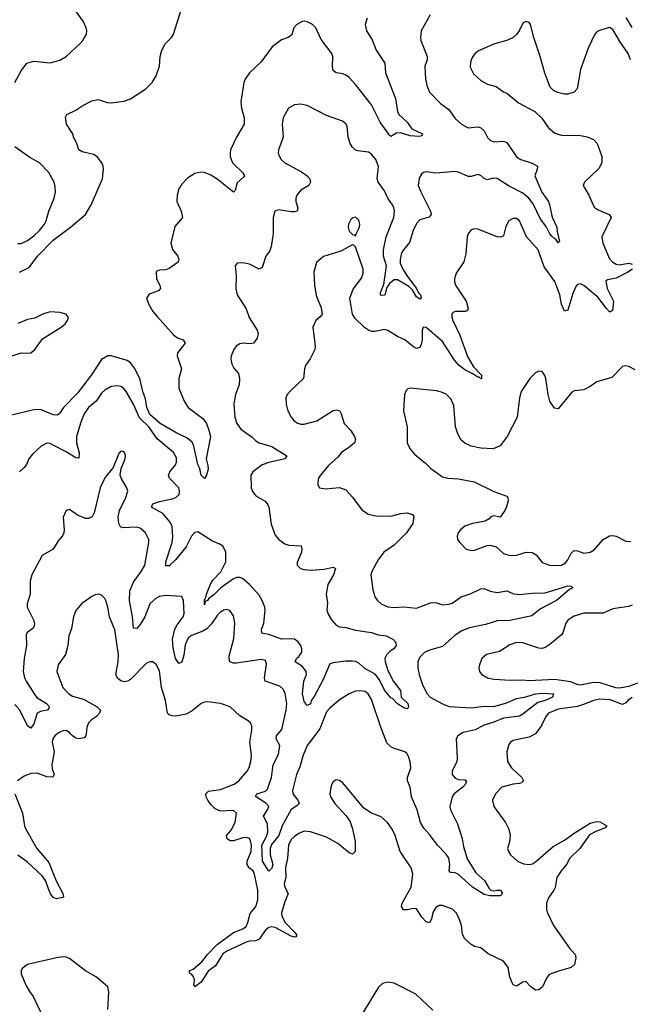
# Model space of a CAD drawing. Header units: inches. Extents: x 2293880 to 2522759, y 823965 to 1006879.
# Tile 160 of 256: x 2343341 to 2347139, y 968321 to 974440. Entities that reach past the tile are written whole.
import ezdxf

# ---------------------------------------------------------------- set-up
doc = ezdxf.new("R2010")
doc.units = ezdxf.units.IN
doc.header["$MEASUREMENT"] = 0
doc.layers.add('C3946', color=7, linetype='Continuous')
doc.layers.add('C3947', color=7, linetype='Continuous')

msp = doc.modelspace()

# ---------------------------------------------------------------- linework, layer by layer
at = {"layer": 'C3946', "color": 5}
for points, elevation in [([(2343573.1, 970000), (2343558.9, 969990), (2343546.7, 969970), (2343544.2, 969950), (2343555.2, 969890), (2343540.5, 969810), (2343543.6, 969783.6), (2343554.7, 969750), (2343547.5, 969732.5), (2343510, 969734.9), (2343450, 969756.8), (2343410, 969755.4), (2343370, 969738.9), (2343328, 969710)], 280), ([(2343754.2, 970000), (2343753.2, 969990), (2343742.3, 969977.7), (2343710, 969970.6), (2343690, 969975.6), (2343669.4, 969989.4), (2343659.8, 970000)], 280), ([(2346544.9, 970000), (2346510, 969980.7), (2346410, 969961.3), (2346393, 969950), (2346383.6, 969936.4), (2346370.4, 969890), (2346374.9, 969830), (2346400.3, 969790), (2346464.9, 969730), (2346475.5, 969710), (2346462.4, 969697.6), (2346447.3, 969692.7), (2346410, 969688.7), (2346340.5, 969670), (2346299.5, 969630), (2346282.4, 969590), (2346290.4, 969550), (2346363.1, 969450), (2346384.2, 969410), (2346392, 969370), (2346388.4, 969331.6), (2346374.8, 969290), (2346380.7, 969270), (2346394, 969250), (2346437.3, 969210), (2346473.5, 969193.5), (2346510, 969189.1), (2346530, 969193.7), (2346550, 969206.3), (2346658.1, 969301.9), (2346730, 969340.7), (2346790, 969383.9), (2346890, 969446.3), (2346930, 969456.9), (2346950, 969454.4), (2346993, 969430), (2346983.1, 969416.9), (2346924, 969396), (2346885.7, 969374.3), (2346824.2, 969290), (2346763.2, 969230), (2346742.4, 969190), (2346708.2, 969150), (2346682.8, 969110), (2346672.1, 969047.9), (2346664.2, 969030), (2346630, 968983.7), (2346617.4, 968950), (2346618, 968910), (2346623.1, 968890), (2346660.4, 968810), (2346760.4, 968670), (2346795.8, 968630), (2346800.3, 968610), (2346792.4, 968567.6), (2346770, 968549.6), (2346691.8, 968528.2), (2346634.4, 968505.6), (2346617, 968483), (2346593, 968430), (2346570, 968412), (2346549.4, 968410), (2346520.7, 968430), (2346490, 968462), (2346470, 968459.6), (2346430, 968434.7), (2346410, 968442.9), (2346405.4, 968450), (2346389.8, 968490), (2346379.8, 968550), (2346350, 968589.6), (2346254.2, 968634.1), (2346210, 968672.7), (2346170, 968680.9), (2346150, 968692), (2346110, 968727.3), (2346095.5, 968755.5), (2346087.9, 968810), (2346075.3, 968855.3), (2346056.4, 968890), (2346032.4, 968912.4), (2345970, 968934.6), (2345950, 968934.4), (2345930, 968923.5), (2345910, 968892.6), (2345902, 968850), (2345890, 968827.3), (2345870, 968833.7), (2345843.1, 968863.1), (2345810, 968915.5), (2345790, 968917.6), (2345751, 968909), (2345729.2, 968909.2), (2345716.6, 968930), (2345720.1, 968950), (2345775.6, 969050), (2345787.1, 969130), (2345775.8, 969170), (2345707.6, 969270), (2345676.3, 969370), (2345658, 969410), (2345629.7, 969450), (2345590, 969486.9), (2345530, 969508.9), (2345480.7, 969540.7), (2345350, 969698), (2345330, 969712.7), (2345310, 969716), (2345290, 969704), (2345278.4, 969681.6), (2345270.4, 969630), (2345273.7, 969610), (2345300.3, 969570), (2345372.1, 969492.1), (2345395.7, 969455.7), (2345410.8, 969410.8), (2345427.7, 969332.3), (2345428, 969270), (2345410, 969254), (2345390, 969263.1), (2345320.3, 969320.3), (2345250, 969360.6), (2345150, 969393.3), (2345110, 969397.2), (2345076.4, 969383.6), (2345050, 969364.4), (2345030, 969346), (2345012.3, 969310), (2345007.4, 969230), (2344994.8, 969170), (2344997.3, 969110), (2344986.1, 969070), (2344991, 969050), (2345011.2, 969010), (2344990, 968958.7), (2344969.1, 968890), (2344972.2, 968870), (2344990, 968831), (2345050.1, 968770), (2345064.5, 968750), (2345059.2, 968740.8), (2345050, 968737.8), (2345030, 968744.3), (2344930, 968798.3), (2344910, 968802.1), (2344890, 968797.7), (2344870, 968781.4), (2344830, 968725.4), (2344810, 968715.6), (2344770, 968713.6), (2344750, 968707.2), (2344629.4, 968650.6), (2344605, 968635), (2344559.9, 968560.1), (2344513.5, 968526.5), (2344470, 968459.4), (2344429.7, 968429.7), (2344423.8, 968443.8), (2344427.4, 968470), (2344424.5, 968490), (2344410, 968508.4), (2344402, 968510), (2344396, 968530), (2344419.6, 968540.4), (2344474.7, 968585.3), (2344510, 968631.6), (2344570, 968692.7), (2344670, 968767.8), (2344730, 968789.6), (2344750, 968805.1), (2344760.9, 968830), (2344774.3, 968885.7), (2344809.4, 968930), (2344822.6, 968970), (2344821.5, 969030), (2344802, 969130), (2344792.5, 969150), (2344768.4, 969170), (2344756.7, 969190), (2344756.4, 969210), (2344780.2, 969270), (2344782.3, 969310), (2344777.6, 969337.6), (2344770, 969350.8), (2344750, 969357.3), (2344730, 969355.3), (2344670, 969336.2), (2344650, 969336.8), (2344631.1, 969350), (2344627, 969370), (2344656.4, 969403.6), (2344680.4, 969450), (2344689.8, 969510), (2344670, 969525.8), (2344590, 969521.6), (2344556.1, 969536.1), (2344530, 969562.4), (2344511.2, 969590), (2344500.2, 969610), (2344498.5, 969630), (2344514.8, 969645.2), (2344590, 969655.9), (2344674.3, 969690), (2344704.2, 969710), (2344755.4, 969770), (2344768, 969792), (2344779.2, 969830), (2344782, 969870), (2344771.7, 969950), (2344780.3, 970000)], 280), ([(2345182.7, 970000), (2345129.1, 969930), (2345104, 969870), (2345083.9, 969796.1), (2345063.3, 969750), (2345037.6, 969650), (2345039, 969630), (2345071.1, 969590), (2345078.5, 969570), (2345065.1, 969554.9), (2345028.6, 969531.4), (2344973, 969430), (2344952.3, 969370), (2344906.4, 969313.6), (2344899.9, 969290), (2344899.3, 969250), (2344916.1, 969190), (2344910, 969167.6), (2344890, 969148), (2344850.7, 969210), (2344847.7, 969310), (2344876.6, 969363.4), (2344885.4, 969390), (2344883, 969443), (2344858.2, 969490), (2344883.4, 969530), (2344890.5, 969550), (2344872, 969572), (2344808.2, 969611.8), (2344815.1, 969630), (2344870, 969645.1), (2344881.4, 969658.6), (2344906.4, 969730), (2344917.5, 969810), (2344950, 969873.1), (2344958.2, 969930), (2344935.5, 969970), (2344939.3, 969990), (2344947.4, 970000)], 260), ([(2346083, 970000), (2346066.3, 969990), (2346056.3, 969970), (2346062.8, 969850), (2346059.4, 969830), (2346030.2, 969770), (2346030.3, 969750), (2346050, 969727.1), (2346070, 969718.6), (2346110, 969717), (2346119.3, 969710), (2346113.4, 969690), (2346096.5, 969670), (2346044.2, 969630), (2346030.3, 969610), (2346015.8, 969550), (2346021.3, 969530), (2346063.5, 969443.5), (2346092.6, 969352.6), (2346101.7, 969301.7), (2346124.7, 969224.7), (2346177.6, 969137.6), (2346232.6, 969090), (2346260.4, 969040.4), (2346271.5, 969031.5), (2346290, 969026), (2346308.9, 969031.1), (2346330.8, 969030), (2346343.8, 969010), (2346330, 968996.2), (2346264.7, 968995.3), (2346230, 969004.5), (2346158, 969050), (2346070, 969128.4), (2346050, 969137.8), (2346020.7, 969140.7), (2346011.5, 969150), (2346016.2, 969190), (2346009.3, 969230), (2345993.6, 969253.6), (2345940.2, 969310), (2345890, 969376.5), (2345854.8, 969414.8), (2345834, 969450), (2345813.4, 969530), (2345778, 969610), (2345769.8, 969669.8), (2345752.4, 969710), (2345752.4, 969730), (2345773.3, 969790), (2345770, 969828.7), (2345760.1, 969860.1), (2345750, 969878), (2345736, 969890), (2345670, 969910.8), (2345650, 969921.2), (2345625.5, 969945.5), (2345604, 970000)], 260), ([(2343311.4, 969630), (2343358.4, 969510), (2343371.5, 969430), (2343379.2, 969410), (2343448.5, 969290), (2343521.7, 969201.7), (2343568.4, 969088.4), (2343610.2, 969010), (2343614.6, 968990), (2343610, 968984.7), (2343570, 968977.4), (2343550, 968985.1), (2343530, 969012), (2343501.5, 969090), (2343480.4, 969120.4), (2343390, 969204), (2343330, 969247.8)], 280), ([(2343889.4, 968290), (2343896.2, 968396.2), (2343889, 968430), (2343819, 968490), (2343750, 968529.4), (2343650, 968606.6), (2343630, 968615.1), (2343610, 968616.3), (2343570, 968609.7), (2343390, 968569), (2343356.9, 968543.1), (2343351.3, 968530), (2343351.3, 968510), (2343379.8, 968439.8), (2343401.4, 968401.4), (2343426, 968370), (2343490.8, 968230)], 320), ([(2345910, 968285.1), (2345804.4, 968384.4), (2345670, 968451.8), (2345630, 968459.3), (2345598, 968450), (2345572.7, 968427.3), (2345470, 968257.6)], 320)]:
    msp.add_lwpolyline(points, dxfattribs=dict(at, elevation=elevation))
at = {"layer": 'C3947', "color": 5}
for points, elevation in [([(2343311.8, 974050), (2343350, 974122.4), (2343386, 974170), (2343430, 974182.7), (2343530, 974171.6), (2343590, 974187.7), (2343630, 974211.6), (2343715.6, 974290), (2343734.6, 974310), (2343756.5, 974350), (2343759.4, 974370), (2343755.4, 974390), (2343735, 974430), (2343691.4, 974491.4)], 240), ([(2343340.7, 972870), (2343400.3, 972899.7), (2343451.3, 972970), (2343550, 973068.7), (2343657.7, 973150), (2343751.3, 973230), (2343786, 973290), (2343855.4, 973450), (2343862.9, 973510), (2343860.9, 973530), (2343852.3, 973550), (2343825.1, 973585.1), (2343801.7, 973601.7), (2343730, 973619.5), (2343709.2, 973630), (2343696, 973670), (2343676, 973710), (2343672.3, 973730), (2343632, 973790), (2343625.1, 973834.9), (2343634, 973850), (2343690, 973877.1), (2343733.1, 973906.9), (2343790, 973936.3), (2343830, 973942.8), (2343885.2, 973925.2), (2343910, 973922), (2343990, 973932.4), (2344030, 973948.4), (2344124.7, 974010), (2344164.7, 974050), (2344190, 974090.8), (2344209.8, 974150.2), (2344215.3, 974210), (2344225.5, 974250), (2344246.8, 974290), (2344286, 974330), (2344298, 974350), (2344350, 974514)], 220), ([(2345502.7, 974450), (2345490.2, 974410), (2345498.5, 974370), (2345534.3, 974314.3), (2345559.1, 974250), (2345612, 974170), (2345616, 974110), (2345678.4, 973950), (2345691.3, 973870), (2345699, 973850), (2345750, 973802), (2345780.9, 973760.9), (2345846.8, 973730), (2345842, 973718), (2345825.5, 973714.5), (2345770, 973717.4), (2345710, 973737), (2345685.5, 973734.5), (2345650, 973713.6), (2345641.1, 973721.1), (2345583.4, 973803.4), (2345528.5, 973910), (2345430, 974037.8), (2345390, 974079.8), (2345370, 974094), (2345350, 974103.5), (2345309.2, 974110), (2345290, 974123.7), (2345286.2, 974146.2), (2345288.9, 974210), (2345283.1, 974230), (2345217, 974317), (2345182.6, 974390), (2345162.9, 974410), (2345130, 974426.9), (2345110, 974429.7), (2345094.1, 974425.9), (2345064.4, 974410), (2345047, 974390), (2345033.7, 974346.3), (2345011, 974330), (2344970, 974315.4), (2344910.4, 974270), (2344842.8, 974177.2), (2344770, 974109.7), (2344743.2, 974070), (2344735.8, 974050), (2344716.9, 973930), (2344720.2, 973890), (2344737.6, 973830), (2344736.5, 973790), (2344689, 973710), (2344652.9, 973630), (2344649.2, 973610), (2344649.3, 973590), (2344664.7, 973550), (2344727.9, 973490), (2344738.7, 973470), (2344736.1, 973463.9), (2344694.4, 973425.6), (2344682, 973378), (2344671.5, 973368.5), (2344567.8, 973450), (2344530, 973474), (2344490, 973489.8), (2344467.5, 973492.5), (2344430, 973484.4), (2344384.6, 973455.4), (2344350, 973418.4), (2344331.4, 973388.6), (2344321.1, 973350), (2344317.6, 973310), (2344344.9, 973250), (2344354.4, 973210), (2344305.7, 973154.3), (2344281.5, 973050), (2344292.5, 973012.5), (2344324.9, 972970), (2344330.5, 972950), (2344327.7, 972932.3), (2344270, 972893.3), (2344250, 972886), (2344210, 972883.7), (2344190, 972875.3), (2344192.4, 972830), (2344212.2, 972790), (2344217.1, 972770), (2344204.4, 972755.6), (2344145.8, 972734.1), (2344130.6, 972710), (2344144.4, 972670), (2344170, 972627.3), (2344196, 972596), (2344299, 972479), (2344323.2, 972463.2), (2344358.8, 972450), (2344370.8, 972430), (2344323, 972370), (2344320.5, 972350), (2344348, 972270), (2344330.6, 972210), (2344330.5, 972150), (2344363.1, 972070), (2344388.5, 972030), (2344481.2, 971961.2), (2344503.1, 971930), (2344517.4, 971890), (2344528, 971850), (2344501.6, 971710), (2344512, 971670), (2344513.1, 971646.9), (2344502.8, 971610), (2344490, 971589), (2344470, 971609), (2344461.6, 971650), (2344450, 971675.3), (2344425.2, 971790), (2344413.6, 971813.6), (2344381.7, 971841.8), (2344318.7, 971870), (2344215.3, 971930), (2344150, 971985.6), (2344130.9, 972030), (2344124.6, 972084.6), (2344106.7, 972130), (2344088, 972210), (2344055.1, 972275.1), (2344030, 972306.8), (2344010, 972321.2), (2343910, 972349.9), (2343890, 972349.9), (2343850, 972327.6), (2343787.9, 972232.1), (2343701, 972119), (2343613.8, 972030), (2343588.1, 971991.9), (2343576.8, 971983.2), (2343550, 971984.9), (2343470, 972017.3), (2343430, 972015.1), (2343290, 971981.8)], 220), ([(2345893.4, 974470), (2345839, 974370), (2345833.8, 974330), (2345836.5, 974310), (2345874.6, 974210), (2345874.9, 974190), (2345861.1, 974150), (2345865.2, 974070), (2345873.1, 974030), (2345889.2, 973989.2), (2345958, 973918), (2346010, 973881.3), (2346050, 973826.4), (2346088.4, 973790), (2346130, 973768), (2346190, 973773), (2346210, 973768.1), (2346228.9, 973748.9), (2346250, 973707.7), (2346269.1, 973689.1), (2346290, 973681.4), (2346350, 973684.1), (2346370, 973676.9), (2346430, 973588), (2346458.4, 973570), (2346528.7, 973548.7), (2346561.6, 973530), (2346560.3, 973510), (2346544.2, 973470), (2346587.7, 973367.7), (2346629.2, 973310), (2346636.9, 973290), (2346653.1, 973213.1), (2346682.3, 973150), (2346683.4, 973123.4), (2346699.1, 973060.9), (2346690, 973054), (2346676.6, 973076.6), (2346670, 973077.6), (2346650, 973095.4), (2346639.3, 973110), (2346615.4, 973155.4), (2346579.3, 973199.3), (2346534.6, 973294.6), (2346507.3, 973330), (2346470, 973362), (2346385.7, 973405.7), (2346310, 973452.7), (2346285.5, 973454.5), (2346250, 973444.2), (2346230, 973451.8), (2346210, 973471.6), (2346190, 973478.7), (2346150, 973466), (2346130, 973464.7), (2346070, 973492.4), (2346050, 973496.4), (2345930, 973485.4), (2345870, 973494), (2345852, 973490), (2345840.3, 973479.7), (2345826, 973454), (2345820.3, 973410), (2345835.6, 973370), (2345896.9, 973250), (2345899.6, 973230), (2345887.9, 973212.1), (2345830, 973195.6), (2345810, 973172.8), (2345787.4, 973130), (2345765.5, 973054.5), (2345727.5, 973010), (2345716.8, 972990), (2345706.5, 972950), (2345707.3, 972927.3), (2345726, 972886), (2345756.9, 972836.9), (2345810, 972770.2), (2345822.3, 972742.3), (2345833.8, 972730), (2345838.7, 972710), (2345830, 972703.5), (2345820.5, 972710), (2345810, 972718.3), (2345782.1, 972762.1), (2345760.7, 972780.7), (2345690, 972822.7), (2345670, 972823.7), (2345640.6, 972799.4), (2345624.7, 972775.3), (2345612.3, 972727.7), (2345590, 972724.8), (2345584.4, 972730), (2345585.2, 972745.2), (2345606, 972794), (2345621.7, 972910), (2345604.8, 972970), (2345603.2, 973010), (2345619.9, 973090), (2345667.5, 973210), (2345671.9, 973250), (2345668.7, 973270), (2345659, 973290), (2345631, 973331), (2345610, 973377.2), (2345569.8, 973430), (2345565.4, 973450), (2345572.2, 973527.8), (2345556.5, 973570), (2345530, 973603.8), (2345510, 973616.5), (2345445, 973625), (2345429.9, 973629.9), (2345408.6, 973648.6), (2345396.8, 973670), (2345384.4, 973710), (2345377.3, 973777.3), (2345370, 973792.7), (2345349.7, 973809.7), (2345250, 973843.5), (2345130, 973906), (2345090, 973914.3), (2345050, 973909.6), (2345014, 973890), (2344980.4, 973830), (2344974.4, 973790), (2344979.3, 973710), (2344950.5, 973630), (2344948.2, 973610), (2344954.2, 973594.2), (2344967.7, 973570), (2344990.6, 973550), (2345093.9, 973493.9), (2345128.4, 973470), (2345146.4, 973450), (2345150.4, 973430), (2345139.1, 973410), (2345090, 973379.6), (2345065.2, 973350), (2345058.5, 973330), (2345059.2, 973310), (2345071.3, 973270), (2345066.8, 973250), (2345050, 973244.8), (2345030, 973245.3), (2344950, 973258.7), (2344928, 973250), (2344917, 973210), (2344918.5, 973110), (2344906, 973030), (2344895.9, 973004.1), (2344872.4, 972970), (2344850, 972899), (2344830, 972889.6), (2344770, 972920.7), (2344730, 972929.6), (2344693.7, 972926.3), (2344680.7, 972910), (2344687.1, 972847.1), (2344685.7, 972770), (2344693.4, 972730), (2344750, 972642), (2344767.4, 972590), (2344818.9, 972510), (2344824.6, 972490), (2344818.6, 972461.4), (2344795.5, 972430), (2344774.4, 972425.6), (2344730.3, 972429.7), (2344710, 972425.6), (2344688, 972410), (2344672.7, 972390), (2344656.4, 972350), (2344654.4, 972330), (2344659.9, 972299.9), (2344673.5, 972273.5), (2344701.2, 972241.2), (2344709.1, 972209.1), (2344706.7, 972170), (2344682.6, 972110), (2344672.6, 972052.6), (2344679.2, 971970), (2344692.6, 971930), (2344716.2, 971896.2), (2344786.1, 971846.1), (2344810, 971822), (2344829.6, 971809.6), (2344910, 971787.2), (2345003, 971730), (2344990.7, 971710), (2344890, 971688.9), (2344850, 971673.8), (2344790.4, 971630), (2344778, 971610), (2344781.1, 971530), (2344788.1, 971508.1), (2344810, 971481.3), (2344867.5, 971447.5), (2344885.4, 971425.4), (2344891.6, 971410), (2344904.7, 971304.7), (2344930, 971237.1), (2344952.2, 971210), (2344990, 971183.2), (2345014.7, 971174.7), (2345092.4, 971170), (2345096.5, 971150), (2345093, 971130), (2345066.2, 971066.2), (2345066, 971050), (2345087.3, 971030), (2345110, 971023.1), (2345150, 971019.7), (2345235.5, 971024.5), (2345290, 971036.9), (2345304.9, 971030), (2345293.2, 970990), (2345258.3, 970930), (2345247.3, 970870), (2345255.5, 970815.5), (2345252, 970770), (2345257.7, 970750), (2345280.7, 970710), (2345310, 970677.3), (2345330, 970666.5), (2345370, 970662), (2345430, 970645.5), (2345530, 970631.8), (2345570, 970618), (2345621, 970610), (2345662.8, 970590), (2345681, 970570), (2345682.8, 970550), (2345667.7, 970530), (2345644.4, 970515.6), (2345624.4, 970495.6), (2345612.9, 970470), (2345613.8, 970450), (2345630, 970396.3), (2345666.5, 970326.5), (2345710, 970270.8), (2345714, 970230), (2345754.3, 970190), (2345759.3, 970170), (2345756.5, 970163.5), (2345750, 970158), (2345730, 970163), (2345690, 970189), (2345660.6, 970220.6), (2345650, 970226.3), (2345610, 970274.3), (2345578.4, 970338.4), (2345552.2, 970372.2), (2345488.2, 970408.2), (2345450, 970441.3), (2345430, 970451.1), (2345410, 970453.6), (2345366.9, 970453.1), (2345290, 970443.9), (2345270, 970437.4), (2345230, 970344.4), (2345170, 970229.6), (2345154.9, 970210), (2345150, 970188), (2345130, 970177.2), (2345110, 970203.7), (2345100.8, 970250), (2345108.2, 970330), (2345124.1, 970370), (2345123.4, 970390), (2345099.8, 970419.8), (2345053.7, 970450), (2345063.1, 970470), (2345077.7, 970482.3), (2345095.5, 970510), (2345096.9, 970530), (2345089.6, 970550), (2345073.6, 970573.6), (2345050, 970589.6), (2345030, 970593.1), (2344970, 970589.7), (2344890, 970619.5), (2344846.6, 970626.6), (2344845.2, 970650), (2344859.2, 970690), (2344867, 970770), (2344864.9, 970790), (2344850, 970829.7), (2344830, 970863.5), (2344769.8, 970930), (2344726.9, 970966.9), (2344710, 970974.3), (2344690, 970973.7), (2344670, 970964.5), (2344591.5, 970910), (2344550, 970867.7), (2344517, 970843), (2344510, 970829.8), (2344495.6, 970824.4), (2344490, 970804.5), (2344490, 970837.1), (2344497.3, 970842.7), (2344503.4, 970870), (2344528.2, 970931.8), (2344543.4, 970956.6), (2344592.1, 971007.9), (2344622.4, 971070), (2344624.1, 971130), (2344606.1, 971166.1), (2344590, 971178.2), (2344539.3, 971199.3), (2344450, 971256.4), (2344430, 971254), (2344410, 971229.6), (2344375.9, 971164.1), (2344310, 971082.9), (2344270, 971046.3), (2344250, 971046), (2344249.9, 971070), (2344290.4, 971190), (2344293.3, 971226.7), (2344288.6, 971290), (2344276.8, 971316.8), (2344230.9, 971370.9), (2344161.1, 971410), (2344170, 971431.6), (2344210, 971445), (2344290, 971461.5), (2344311.3, 971470), (2344332.1, 971490), (2344335.6, 971510), (2344330.9, 971530), (2344272, 971590), (2344267.1, 971610), (2344275.1, 971630), (2344310, 971674.4), (2344316.8, 971690), (2344316.8, 971716.8), (2344298.5, 971750), (2344195.7, 971835.7), (2344145.2, 971910), (2344085.7, 971965.7), (2344050, 972049.6), (2344002.6, 972130), (2343987, 972150), (2343970, 972159.7), (2343950, 972164), (2343910, 972159.8), (2343870, 972138.5), (2343850, 972118.3), (2343817.3, 972070), (2343770, 972029.8), (2343742, 971990), (2343720.9, 971939.1), (2343694, 971850), (2343694.5, 971810), (2343712, 971748), (2343710, 971716), (2343690, 971716.4), (2343630, 971754.1), (2343550, 971796), (2343530, 971805.1), (2343510, 971807.8), (2343475.5, 971790), (2343421, 971739), (2343398.7, 971710), (2343383.8, 971676.2), (2343370, 971657), (2343340.7, 971630)], 240), ([(2347139.5, 974190), (2347126.5, 974230), (2347078.3, 974298.3), (2347030, 974378.4), (2347010, 974391.2), (2346946.9, 974373.1), (2346930, 974363.7), (2346918, 974350), (2346877.2, 974262.8), (2346828.9, 974130), (2346809.1, 974010.9), (2346790, 973989.6), (2346750, 973976.3), (2346730, 973976.3), (2346686.6, 973986.6), (2346660.1, 974000.1), (2346640.4, 974020.4), (2346606.4, 974106.4), (2346578.7, 974210), (2346538.7, 974330), (2346517.6, 974410), (2346510, 974422.7), (2346490, 974429.3), (2346470, 974419), (2346446.7, 974370), (2346430, 974347), (2346410.2, 974329.8), (2346370, 974311.1), (2346294.8, 974290), (2346194.3, 974245.7), (2346171.7, 974228.3), (2346156, 974204), (2346144.9, 974175.1), (2346143.8, 974143.8), (2346162.8, 974102.8), (2346210, 974061.6), (2346250, 974039.3), (2346304.1, 974024.1), (2346350, 973990.8), (2346370, 973984), (2346443.7, 973923.7), (2346546, 973870), (2346588.7, 973828.7), (2346630, 973768), (2346670, 973735.3), (2346710, 973721.5), (2346830, 973719.7), (2346870, 973712.4), (2346910, 973694.7), (2346932.7, 973670), (2346962.7, 973590), (2346961.7, 973550), (2346944, 973516), (2346853.4, 973430), (2346845.5, 973410), (2346880.3, 973350), (2346914.4, 973274.4), (2346938.5, 973258.5), (2347006.8, 973230), (2347020.5, 973210), (2346962, 973090), (2346967.6, 973050), (2347010, 972954.4), (2347030, 972932), (2347050, 972919.6), (2347070, 972917.3), (2347130, 972925.8), (2347150, 972920.3)], 260), ([(2347150, 974390.7), (2347112.7, 974452.7)], 240), ([(2343330, 973048.9), (2343350, 973047.9), (2343390, 973068.4), (2343430, 973096.5), (2343464.4, 973130), (2343494.5, 973170), (2343506, 973190), (2343523.4, 973250), (2343555.1, 973330), (2343564.2, 973370), (2343562.6, 973402.6), (2343555.6, 973430), (2343522.8, 973490), (2343464.4, 973550), (2343404.3, 973584.3), (2343310, 973649.9)], 240), ([(2347152.2, 972890), (2347122.6, 972870), (2347050, 972833), (2346996.1, 972823.9), (2346985.9, 972814.1), (2346995.8, 972770), (2347033.6, 972690), (2347027.1, 972632.9), (2347015.9, 972624.1), (2347010, 972623.9), (2346990, 972645.6), (2346936.1, 972716.1), (2346850, 972787.7), (2346830, 972797.6), (2346810, 972794), (2346799, 972781), (2346781, 972739), (2346750, 972635.1), (2346730, 972629.4), (2346710, 972672.7), (2346700.6, 972730), (2346670, 972812.8), (2346603.8, 972903.8), (2346565.7, 973010), (2346494.2, 973090), (2346450, 973189.6), (2346430, 973205.1), (2346410, 973205.1), (2346383.7, 973190), (2346364.8, 973155.2), (2346350, 973097.2), (2346332.4, 973087.6), (2346310, 973089.6), (2346190, 973138.7), (2346170, 973140.7), (2346150, 973134.5), (2346130.6, 973110), (2346124.4, 973090), (2346116.2, 972983.8), (2346104.4, 972935.6), (2346055.8, 972864.2), (2346045.5, 972830), (2346045.5, 972810), (2346052.4, 972790), (2346118.3, 972690), (2346130, 972648), (2346126.4, 972633.6), (2346114.6, 972625.4), (2346053.3, 972626.7), (2346038.3, 972621.7), (2346028, 972612), (2346027.8, 972592.2), (2346034.4, 972570), (2346079.1, 972479.1), (2346125.9, 972345.9), (2346163.5, 972283.5), (2346213.1, 972230), (2346214, 972210), (2346210, 972207.8), (2346198.3, 972218.3), (2346190, 972218.9), (2346159.5, 972239.5), (2346110, 972263.2), (2346073.4, 972290), (2346044.4, 972324.4), (2345970, 972439.3), (2345870, 972527.3), (2345850, 972529), (2345843.7, 972510), (2345844.2, 972450), (2345838.3, 972421.7), (2345830, 972402.7), (2345810, 972397), (2345790, 972406.6), (2345736.3, 972450), (2345690.5, 972470.5), (2345630, 972508.4), (2345610, 972515.4), (2345550, 972502.2), (2345530, 972502.5), (2345510, 972509.8), (2345486.3, 972526.3), (2345424.7, 972584.7), (2345410.7, 972610), (2345395.3, 972710), (2345415.5, 972764.5), (2345467.3, 972832.7), (2345476.9, 972863.1), (2345478.2, 972890), (2345430, 973029), (2345418.6, 973038.6), (2345410, 973041.2), (2345338.6, 973001.4), (2345231.3, 972968.7), (2345187.6, 972930), (2345171.5, 972870), (2345174.6, 972790), (2345185.9, 972725.9), (2345215.3, 972650), (2345222, 972610), (2345210, 972593.2), (2345182.8, 972570), (2345164, 972530), (2345179.5, 972410), (2345176.5, 972390), (2345147.5, 972332.5), (2345119.1, 972290), (2345113, 972270), (2345106.8, 972210), (2345030, 972138.4), (2345005.5, 972110), (2344997.1, 972090), (2344999.5, 972050), (2345008.5, 972010), (2345029, 971969), (2345045.5, 971950), (2345070, 971932.4), (2345090, 971927), (2345110, 971926), (2345190, 971947.9), (2345290, 972010.3), (2345310, 972015.3), (2345330, 972010.4), (2345341.3, 971990), (2345359.5, 971930), (2345398.4, 971890), (2345424.4, 971850), (2345430.5, 971830), (2345423.8, 971810), (2345395, 971785), (2345342, 971750), (2345319.3, 971720.7), (2345261.6, 971670), (2345213, 971610), (2345200.5, 971590), (2345195.5, 971570), (2345196.3, 971550), (2345206.8, 971530), (2345243.4, 971523.4), (2345330, 971533.4), (2345370, 971517.3), (2345411.7, 971471.7), (2345470, 971393), (2345510, 971368), (2345557.1, 971357.1), (2345650, 971354.3), (2345711.8, 971371.8), (2345750, 971376), (2345783.9, 971363.9), (2345793.4, 971353.4), (2345785.5, 971310), (2345746.7, 971250), (2345670, 971173.6), (2345606, 971130), (2345570, 971082.4), (2345530.3, 971010), (2345525.7, 970990), (2345537.7, 970897.7), (2345552.4, 970850), (2345566.7, 970830), (2345590, 970808.9), (2345630, 970790.3), (2345670, 970786.7), (2345730, 970790.2), (2345810, 970782.2), (2345895.5, 970815.5), (2345930, 970817.3), (2345970, 970804.4), (2346010, 970807), (2346030, 970814.2), (2346086.1, 970853.9), (2346150, 970873.5), (2346210, 970902.8), (2346230, 970904.7), (2346268, 970888), (2346310, 970881.1), (2346370, 970890.4), (2346412.6, 970872.6), (2346450, 970866.9), (2346530, 970875.6), (2346610, 970877.8), (2346750, 970920.8), (2346770, 970919.3), (2346782, 970910), (2346761.5, 970898.5), (2346679.1, 970830), (2346580.6, 970779.4), (2346525.5, 970734.5), (2346390, 970705.8), (2346310, 970704.1), (2346238.5, 970681.5), (2346139.6, 970660.4), (2346090, 970641.3), (2346050, 970614.6), (2345970, 970544.5), (2345890, 970522.9), (2345861.7, 970510), (2345830, 970478.9), (2345816.9, 970450), (2345817.5, 970410), (2345825.8, 970370), (2345847.1, 970307.1), (2345874.9, 970250), (2345894.9, 970230), (2345970, 970188.4), (2346012.3, 970172.3), (2346150, 970162.6), (2346230, 970174.6), (2346290, 970171.8), (2346370, 970193.8), (2346430, 970221.8), (2346490, 970232.6), (2346550, 970251), (2346595.7, 970255.7), (2346662, 970250), (2346654.4, 970230), (2346610.2, 970210), (2346563.6, 970196.4), (2346470, 970123.7), (2346450, 970112.7), (2346350, 970098.3), (2346290, 970073.9), (2346230, 970056.5), (2346173.1, 970026.9), (2346099.6, 970010), (2346083, 970000)], 260), ([(2343270, 972342.2), (2343350, 972370.2), (2343390, 972366.8), (2343411.2, 972370), (2343434.8, 972390), (2343482.5, 972457.5), (2343598.9, 972530), (2343624.4, 972550), (2343639.1, 972570), (2343644.7, 972590), (2343629.3, 972610), (2343590, 972619.8), (2343530, 972624.8), (2343490, 972612.8), (2343434.8, 972585.2), (2343390, 972577.4), (2343330, 972551.8)], 220), ([(2347170, 972263.1), (2347130, 972284.7), (2347110.5, 972289.5), (2347090, 972284.2), (2347024.6, 972215.4), (2346930.2, 972189.8), (2346890, 972160.7), (2346850, 972139.5), (2346790, 972133.6), (2346774.9, 972125.1), (2346690, 972020.7), (2346666.3, 972026.3), (2346638, 972070), (2346626.9, 972110), (2346614.3, 972210), (2346607.7, 972227.7), (2346590, 972254), (2346570, 972255.3), (2346550, 972245.2), (2346514, 972210), (2346460.5, 972130), (2346450.4, 972090), (2346434.9, 971970), (2346372, 971850), (2346330, 971792), (2346286.1, 971773.9), (2346210, 971778), (2346150, 971788.7), (2346110, 971807.3), (2346087.6, 971827.6), (2346065.8, 971865.8), (2346050.9, 971910), (2346041.7, 972041.7), (2346023.5, 972083.5), (2345992.6, 972112.6), (2345965.3, 972125.3), (2345932.7, 972132.7), (2345770.6, 972149.4), (2345754.4, 972145.6), (2345744, 972136), (2345734.8, 972110), (2345728, 972010), (2345752, 971910), (2345750.5, 971810.5), (2345770, 971771), (2345798, 971738), (2345864.4, 971684.4), (2345899.1, 971650), (2345970, 971599.5), (2346004.7, 971590), (2346070, 971586.4), (2346167.5, 971567.5), (2346290, 971507.2), (2346370, 971478.8), (2346377.3, 971470), (2346379.1, 971450), (2346367.9, 971412.1), (2346358.8, 971390), (2346330, 971348), (2346290, 971357.2), (2346272, 971350), (2346261.4, 971338.6), (2346235.9, 971324.1), (2346158, 971310), (2346110, 971291.5), (2346082.8, 971270), (2346067.3, 971250), (2346061, 971230), (2346064.7, 971210), (2346078, 971190), (2346118.8, 971150), (2346150, 971141.3), (2346170, 971144.2), (2346248.3, 971171.7), (2346270, 971174), (2346303.8, 971163.8), (2346350, 971123.1), (2346390, 971110.3), (2346430, 971112.7), (2346490.3, 971130.3), (2346528.9, 971128.9), (2346553.3, 971113.3), (2346590, 971067.2), (2346636, 971050), (2346690, 971047.8), (2346710, 971050.2), (2346735.4, 971064.6), (2346750, 971083.1), (2346770, 971123.8), (2346790, 971140.3), (2346810, 971139.5), (2346850, 971125.2), (2346890, 971131.5), (2346913.7, 971146.3), (2346970, 971210.3), (2347010, 971232.9), (2347030, 971234.9), (2347050, 971230.2), (2347110, 971198.9), (2347142.5, 971197.5)], 280), ([(2344947.4, 970000), (2344970.9, 970029.1), (2344998.8, 970150), (2345002.1, 970190), (2344992.5, 970252.5), (2344979.1, 970279.1), (2344958.7, 970298.7), (2344867.9, 970330), (2344864.5, 970350), (2344875.9, 970435.9), (2344870, 970458.4), (2344844, 970464), (2344690, 970441), (2344670, 970440.3), (2344649, 970449), (2344643.1, 970470), (2344644.9, 970484.9), (2344674, 970594), (2344679.8, 970690), (2344670, 970736), (2344647.5, 970767.5), (2344630, 970774.3), (2344610, 970771), (2344590, 970758.7), (2344570, 970738), (2344535, 970685), (2344504.8, 970655.2), (2344480.1, 970639.9), (2344410, 970612), (2344390, 970596.3), (2344370, 970555.1), (2344362.1, 970490), (2344350, 970447.3), (2344330, 970438.5), (2344309.9, 970470), (2344295.4, 970535.4), (2344291.8, 970590), (2344306.6, 970653.4), (2344320.2, 970679.8), (2344357.1, 970730), (2344363.1, 970750), (2344360.7, 970830), (2344350, 970855.1), (2344250, 970862.3), (2344210, 970855.5), (2344190, 970845.6), (2344150.2, 970810), (2344120.1, 970730), (2344090, 970681.4), (2344070, 970656.8), (2344050, 970657.6), (2344043.2, 970730), (2344023.7, 970830), (2344026.9, 970890), (2344050, 970944.9), (2344097.5, 971010), (2344119.2, 971050), (2344143.9, 971190), (2344143.5, 971210), (2344123.5, 971250), (2344090, 971279.3), (2344065.2, 971285.2), (2343982.2, 971282.2), (2343967.5, 971287.5), (2343957, 971310), (2343954.3, 971350), (2343961.6, 971390), (2344002.3, 971470), (2344013.6, 971510), (2344007, 971530), (2343972, 971590), (2343966, 971610), (2343972.7, 971650), (2343997.2, 971710), (2343999, 971730), (2343994, 971750), (2343983.6, 971756.4), (2343970, 971758), (2343956.9, 971743.1), (2343922, 971658), (2343870, 971593.2), (2343842.3, 971530), (2343805.1, 971374.9), (2343792, 971350), (2343770, 971339.1), (2343750, 971339.2), (2343701.7, 971361.7), (2343650, 971395.1), (2343630, 971389), (2343612.3, 971347.7), (2343616.9, 971270), (2343614.9, 971250), (2343607, 971233), (2343579.7, 971200.3), (2343548.4, 971150), (2343481.6, 971110), (2343415.8, 970990), (2343406.7, 970950), (2343406.4, 970870), (2343386.7, 970810), (2343387, 970790), (2343426.3, 970710), (2343432.7, 970690), (2343431.7, 970670), (2343422.5, 970657.5), (2343388, 970632), (2343382.5, 970617.5), (2343384.4, 970550), (2343368, 970470), (2343363.2, 970390), (2343371.8, 970350), (2343381.3, 970330), (2343430.2, 970250), (2343448.3, 970228.3), (2343507.7, 970190), (2343526, 970170), (2343513.4, 970150), (2343470, 970141.2), (2343450.1, 970129.9), (2343430, 970065.1), (2343410, 970037.6), (2343390, 970051.6), (2343342.8, 970150), (2343310, 970183.5)], 260), ([(2344780.3, 970000), (2344784.5, 970024.5), (2344784.5, 970050), (2344776, 970070), (2344762.7, 970082.7), (2344710, 970114), (2344650, 970169.6), (2344590, 970191.1), (2344510, 970200.5), (2344490, 970198), (2344470, 970191.2), (2344414.7, 970145.3), (2344375.6, 970124.4), (2344310, 970111.9), (2344290, 970112.8), (2344270, 970120.9), (2344261.4, 970130), (2344248.8, 970210), (2344224.1, 970290), (2344210, 970393.2), (2344190, 970433.2), (2344170, 970449.4), (2344150, 970449.6), (2344130, 970440.5), (2344030, 970340.3), (2344011.3, 970328.7), (2343990, 970326), (2343970, 970330.7), (2343950, 970347), (2343938.9, 970370), (2343953.5, 970450), (2343954.8, 970494.8), (2343932.8, 970647.2), (2343900.4, 970730), (2343889.7, 970790), (2343876.3, 970830), (2343870, 970842.7), (2343850, 970862.7), (2343830, 970869.3), (2343810, 970866), (2343790, 970856), (2343728.1, 970811.9), (2343690, 970768.7), (2343676.3, 970730), (2343663.8, 970656.2), (2343647, 970610), (2343640.3, 970550), (2343625.7, 970494.3), (2343581.1, 970430), (2343573.1, 970390), (2343610.2, 970290.2), (2343647.4, 970250), (2343670, 970235.8), (2343737.8, 970217.8), (2343822.7, 970170), (2343843.5, 970150), (2343838.2, 970130), (2343819, 970110), (2343786.8, 970090), (2343768.6, 970070), (2343758.5, 970041.5), (2343754.2, 970000)], 280), ([(2347150, 970800.7), (2347127.7, 970792.3), (2347030, 970778), (2346969.2, 970750.8), (2346850, 970751.6), (2346790, 970733.2), (2346751.6, 970710), (2346736.9, 970690), (2346718.4, 970630), (2346710, 970616.9), (2346641.4, 970558.6), (2346610, 970538), (2346590, 970533.1), (2346570, 970535.1), (2346470, 970567.4), (2346430, 970569.7), (2346390, 970555.4), (2346325.9, 970514.1), (2346244.5, 970495.5), (2346216.4, 970470), (2346200.4, 970430), (2346197.1, 970410), (2346200.5, 970390), (2346216.3, 970370), (2346250, 970350.4), (2346290, 970342), (2346394.7, 970334.7), (2346470, 970338.5), (2346510, 970334), (2346670, 970341.3), (2346767.7, 970327.7), (2346806, 970310), (2346830, 970306.3), (2346910, 970323.3), (2346950, 970320.1), (2347047.2, 970290), (2347070, 970286.8), (2347130, 970297.4), (2347210, 970326.2)], 280), ([(2345604, 970000), (2345584.2, 970050), (2345530, 970216), (2345509.3, 970250), (2345490, 970264.5), (2345466, 970270), (2345430, 970267.6), (2345390, 970249.6), (2345330, 970213), (2345270, 970161.3), (2345250, 970138.7), (2345207.5, 970032.5), (2345182.7, 970000)], 260), ([(2347150, 970227.1), (2347123.7, 970210), (2347110, 970194), (2347090, 970184.5), (2347012.8, 970212.8), (2346950, 970218), (2346910.3, 970210), (2346854.7, 970185.3), (2346810, 970172.3), (2346690, 970156.2), (2346629.2, 970130), (2346612.8, 970110), (2346586.8, 970053.2), (2346550, 970002.8), (2346544.9, 970000)], 280), ([(2343659.8, 970000), (2343650, 970010.9), (2343630, 970022), (2343610, 970020.3), (2343590, 970011.9), (2343573.1, 970000)], 280)]:
    msp.add_lwpolyline(points, dxfattribs=dict(at, elevation=elevation))
at = {"layer": 'C3947', "color": 5, "elevation": 260}
msp.add_lwpolyline([(2345430, 973213.2), (2345410, 973209), (2345401.1, 973198.9), (2345385.5, 973170), (2345383.8, 973150), (2345390, 973126), (2345410, 973104.7), (2345422, 973102), (2345430, 973094), (2345433.2, 973110), (2345454.5, 973150), (2345457, 973170), (2345450, 973194)], close=True, dxfattribs=at)

doc.saveas('drawing.dxf')
